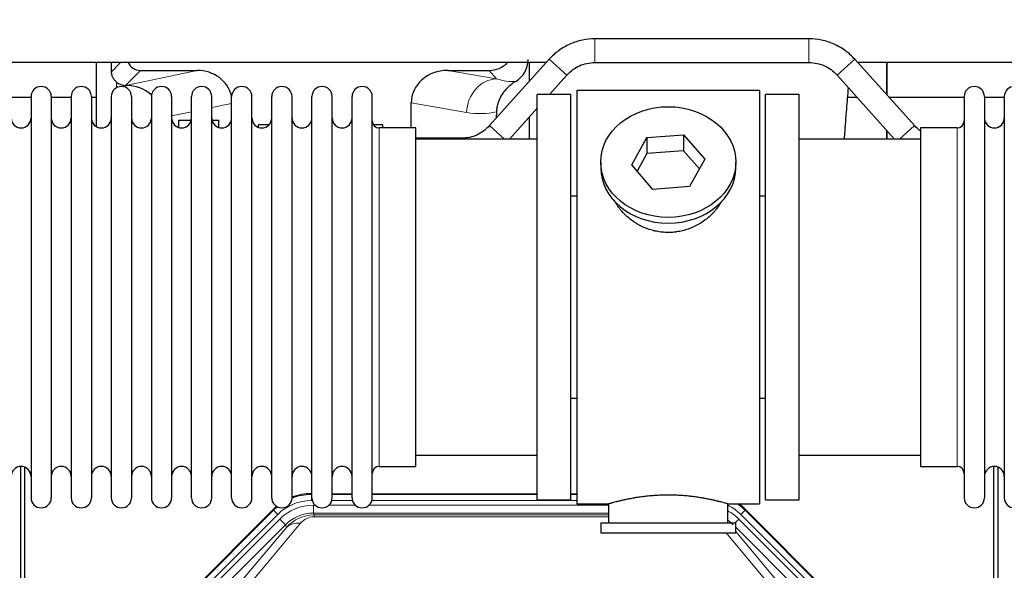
# Model space of a CAD drawing. Header units: inches. Extents: x 0 to 17820, y -10 to 12600.
# Tile 31 of 256: x 4732 to 5227, y 4468 to 4745. Entities that reach past the tile are written whole.
import ezdxf

# ---------------------------------------------------------------- set-up
doc = ezdxf.new("R2010")
doc.units = ezdxf.units.IN
doc.layers.add('1', color=7, linetype='Continuous', true_color=0xffffff)
doc.layers.add('254', color=7, linetype='Continuous', true_color=0xffffff)
doc.styles.add('latin_extended', font='simplex.shx')
doc.dimstyles.get("Standard").update_dxf_attribs({"dimtxt": 0.18, "dimasz": 0.18, "dimexe": 0.18, "dimexo": 0.0625, "dimgap": 0.09, "dimtad": 0, "dimtih": 1, "dimtoh": 1, "dimdec": 4, "dimzin": 0, "dimdsep": 46, "dimtxsty": 'Standard', "dimcen": 0.09, "dimadec": 0, "dimazin": 0, "dimtfac": 1, "dimtdec": 4, "dimtofl": 0, "dimtmove": 0, "dimatfit": 3, "dimfxl": 1, "dimtolj": 1, "dimtzin": 0, "dimarcsym": 0})

# ---------------------------------------------------------------- blocks, each defined once
blk = doc.blocks.new('_U11')
at = {"layer": '254', "color": 3, "linetype": 'Continuous', "lineweight": 13, "transparency": 16777216}
for p, q in [((1736.08, 5351.26), (961.58, 5351.26)), ((991.58, 4450.57), (991.58, 5246.26)), ((6476.74, 4345.57), (961.58, 4345.57))]:
    blk.add_line(p, q, dxfattribs=at)
at = {"layer": '254', "color": 3, "transparency": 16777216}
for points in [[(1009.08, 5246.26), (974.08, 5246.26), (991.58, 5351.26)], [(974.08, 4450.57), (1009.08, 4450.57), (991.58, 4345.57)]]:
    blk.add_solid(points, dxfattribs=at)
at = {"layer": 'Defpoints', "color": 0, "transparency": 16777216}
for p in [(991.58, 5351.26), (1766.08, 5351.26), (6506.74, 4345.57)]:
    blk.add_point(p, dxfattribs=at)
at = {"layer": '254', "color": 2, "lineweight": 13, "transparency": 16777216, "insert": (834.08, 4696.57), "char_height": 105, "attachment_point": 1, "rotation": 90, "style": 'latin_extended'}
blk.add_mtext('\\A1;\\C2;1006', dxfattribs=at)

msp = doc.modelspace()

# ---------------------------------------------------------------- linework, layer by layer
at = {"layer": '1', "color": 2, "linetype": 'Continuous', "lineweight": 25}
for p, q in [((5129.009, 4735.566), (5021.278, 4735.566)), ((4998.235, 4725.304), (4968.132, 4691.856)), ((5182.155, 4691.856), (5152.052, 4725.304)), ((4996.672, 4723.585), (4663.564, 4723.585)), ((4770.126, 4723.585), (4770.126, 4691.457)), ((4792.477, 4719.653), (4820.938, 4719.653)), ((4947.106, 4719.653), (4967.957, 4719.653)), ((4988.193, 4723.585), (4988.193, 4714.145)), ((5021.278, 4723.566), (5129.009, 4723.566)), ((5680.643, 4723.585), (5153.58, 4723.585)), ((5168.143, 4707.425), (5168.143, 4723.585)), ((5168.143, 4723.585), (5168.143, 4707.425)), ((4998.416, 4707.566), (5007.155, 4717.276)), ((5143.132, 4717.276), (5172.121, 4685.066)), ((4784.938, 4712.114), (4785.096, 4712.114)), ((5104.143, 4709.566), (5012.143, 4709.566)), ((5012.143, 4709.566), (5012.143, 4501.566)), ((5104.143, 4709.566), (5104.143, 4501.566)), ((4737.344, 4706.066), (4727.344, 4706.066)), ((4737.343, 4706.466), (4737.343, 4504.666)), ((4747.543, 4706.466), (4747.543, 4504.666)), ((4757.542, 4706.066), (4747.544, 4706.066)), ((4757.543, 4706.466), (4757.543, 4504.666)), ((4770.124, 4706.066), (4767.742, 4706.066)), ((4767.743, 4706.466), (4767.743, 4504.666)), ((4777.743, 4706.466), (4777.743, 4504.666)), ((4787.943, 4706.466), (4787.943, 4504.666)), ((4797.943, 4706.466), (4797.943, 4504.666)), ((4808.143, 4706.466), (4808.143, 4504.666)), ((4818.143, 4504.666), (4818.143, 4706.466)), ((4828.343, 4504.666), (4828.343, 4706.466)), ((4838.343, 4504.666), (4838.343, 4706.466)), ((4848.543, 4504.666), (4848.543, 4706.466)), ((4858.543, 4504.666), (4858.543, 4706.466)), ((4868.743, 4504.666), (4868.743, 4706.466)), ((4878.743, 4504.666), (4878.743, 4706.466)), ((4888.943, 4504.666), (4888.943, 4706.466)), ((4898.943, 4504.666), (4898.943, 4706.466)), ((4909.143, 4504.666), (4909.143, 4706.466)), ((5009.143, 4707.566), (4992.143, 4707.566)), ((4992.143, 4503.566), (4992.143, 4707.566)), ((5009.143, 4503.566), (5009.143, 4707.566)), ((5124.143, 4707.566), (5107.143, 4707.566)), ((5107.143, 4503.566), (5107.143, 4707.566)), ((5124.143, 4503.566), (5124.143, 4707.566)), ((5153.221, 4706.066), (5148.515, 4706.066)), ((5207.145, 4706.066), (5169.366, 4706.066)), ((5207.143, 4706.466), (5207.143, 4504.666)), ((5217.343, 4706.466), (5217.343, 4504.666)), ((5227.344, 4706.066), (5217.344, 4706.066)), ((5227.343, 4706.466), (5227.343, 4504.666)), ((4928.769, 4690.716), (4928.769, 4703.265)), ((4978.166, 4685.066), (4992.143, 4700.597)), ((4811.843, 4694.566), (4818.01, 4694.566)), ((4811.843, 4690.888), (4811.843, 4694.566)), ((4828.477, 4694.566), (4831.843, 4694.566)), ((4831.843, 4690.946), (4831.843, 4694.566)), ((4971.658, 4698.766), (4971.576, 4695.682)), ((4988.193, 4696.21), (4988.193, 4685.067)), ((4851.843, 4691.014), (4851.843, 4692.268)), ((4857.164, 4692.268), (4851.843, 4692.268)), ((4914.443, 4692.268), (4909.736, 4692.268)), ((4931.143, 4690.716), (4912.643, 4690.716)), ((4914.443, 4690.716), (4914.443, 4692.268)), ((4931.143, 4520.416), (4931.143, 4690.716)), ((5168.143, 4685.066), (5168.143, 4689.486)), ((5168.143, 4689.485), (5168.143, 4685.065)), ((5203.643, 4690.716), (5185.143, 4690.716)), ((5185.143, 4690.716), (5185.143, 4520.416)), ((4992.143, 4685.066), (4931.138, 4685.066)), ((4954.009, 4685.566), (4931.143, 4685.566)), ((5039.752, 4672.093), (5047.424, 4685.861)), ((5047.424, 4685.861), (5065.815, 4687.302)), ((5047.424, 4685.861), (5047.424, 4677.831)), ((5065.815, 4687.302), (5065.815, 4679.272)), ((5065.815, 4687.302), (5076.535, 4674.976)), ((5185.149, 4685.066), (5124.143, 4685.066)), ((5047.424, 4677.831), (5042.479, 4668.957)), ((5065.815, 4679.272), (5047.424, 4677.831)), ((5073.807, 4670.082), (5065.815, 4679.272)), ((5076.535, 4674.976), (5068.863, 4661.209)), ((5024.143, 4673.535), (5024.143, 4670.667)), ((5050.472, 4659.767), (5039.752, 4672.093)), ((5092.143, 4670.667), (5092.143, 4673.535)), ((5068.863, 4661.209), (5050.472, 4659.767)), ((5009.143, 4656.566), (5012.143, 4656.566)), ((5104.143, 4656.566), (5107.144, 4656.566)), ((5012.143, 4554.566), (5009.143, 4554.566)), ((5107.144, 4554.566), (5104.143, 4554.566)), ((4931.138, 4526.066), (4992.143, 4526.066)), ((5124.143, 4526.066), (5185.149, 4526.066)), ((4732.143, 4119.824), (4732.143, 4520.404)), ((4734.143, 4520.077), (4734.143, 4096.566)), ((4912.643, 4520.416), (4931.143, 4520.416)), ((5185.143, 4520.416), (5203.643, 4520.416)), ((5222.143, 4119.824), (5222.143, 4520.404)), ((5224.143, 4520.077), (5224.143, 4096.566)), ((4878.384, 4506.666), (4878.745, 4506.666)), ((4888.946, 4506.666), (4898.944, 4506.666)), ((4909.144, 4506.666), (4992.141, 4506.666)), ((5009.14, 4506.666), (5012.143, 4506.666)), ((4992.143, 4503.566), (5009.143, 4503.566)), ((5012.143, 4501.566), (5028.143, 4501.566)), ((5028.143, 4501.566), (5028.143, 4492.066)), ((5087.739, 4501.566), (5104.143, 4501.566)), ((5088.143, 4492.066), (5088.143, 4501.682)), ((5107.143, 4503.566), (5124.143, 4503.566)), ((4815.502, 4454.953), (4859.318, 4498.769)), ((5096.968, 4498.769), (5140.784, 4454.953)), ((5024.143, 4492.066), (5024.143, 4487.066)), ((5024.143, 4492.066), (5092.143, 4492.066)), ((5092.143, 4487.066), (5092.143, 4492.066)), ((5024.143, 4487.066), (5092.143, 4487.066))]:
    msp.add_line(p, q, dxfattribs=at)
at = {"layer": '1', "color": 110, "linetype": 'Continuous', "lineweight": 13}
for p, q in [((5021.278, 4723.566), (5021.278, 4735.566)), ((5129.009, 4723.566), (5129.009, 4735.566)), ((5007.155, 4717.276), (4998.235, 4725.304)), ((5143.132, 4717.276), (5152.052, 4725.304)), ((4777.886, 4719.008), (4782.463, 4723.585)), ((4792.477, 4719.653), (4784.938, 4712.114)), ((4785.096, 4712.114), (4820.938, 4719.653)), ((4947.106, 4719.653), (4971.749, 4715.438)), ((4971.749, 4715.438), (4967.957, 4719.653)), ((4780.334, 4710.905), (4780.334, 4713.819)), ((4838.343, 4703.077), (4828.343, 4700.973)), ((4956.614, 4698.503), (4928.769, 4703.265)), ((4818.144, 4698.828), (4808.144, 4696.725)), ((4912.643, 4520.416), (4912.643, 4690.716)), ((4975.676, 4685.066), (4968.132, 4691.856)), ((5174.611, 4685.066), (5182.155, 4691.856)), ((5203.643, 4690.716), (5203.643, 4520.416)), ((4954.009, 4685.066), (4954.009, 4685.566)), ((4878.384, 4506.666), (4878.539, 4506.291)), ((4878.539, 4506.291), (4878.745, 4506.291)), ((4878.539, 4503.295), (4878.539, 4506.291)), ((4888.945, 4506.291), (4898.946, 4506.291)), ((4909.146, 4506.291), (4992.141, 4506.291)), ((5009.142, 4506.291), (5012.142, 4506.291)), ((4878.931, 4503.295), (4878.539, 4503.295)), ((4899.132, 4503.295), (4888.758, 4503.295)), ((5012.142, 4503.295), (4908.959, 4503.295)), ((4815.883, 4454.803), (4859.473, 4498.394)), ((4861.592, 4496.276), (4818.001, 4452.685)), ((4859.473, 4498.394), (4859.318, 4498.769)), ((4861.592, 4496.276), (4859.473, 4498.394)), ((4879.516, 4500.938), (4880.363, 4500.938)), ((4879.516, 4496.944), (4879.516, 4500.938)), ((5028.141, 4496.944), (4879.516, 4496.944)), ((4879.516, 4496.944), (4879.911, 4495.989)), ((4887.326, 4500.938), (4900.563, 4500.938)), ((4907.526, 4500.938), (5028.141, 4500.938)), ((5096.813, 4498.394), (5094.695, 4496.276)), ((5138.285, 4452.685), (5094.695, 4496.276)), ((5096.968, 4498.769), (5096.813, 4498.394)), ((5096.813, 4498.394), (5140.404, 4454.803)), ((4820.393, 4451.743), (4862.568, 4493.918)), ((4865.393, 4491.094), (4823.217, 4448.918)), ((4873.008, 4491.803), (4846.93, 4460.63)), ((4865.393, 4491.094), (4862.568, 4493.918)), ((4865.947, 4489.757), (4865.393, 4491.094)), ((4879.911, 4495.989), (5028.14, 4495.989)), ((4879.911, 4495.11), (4879.911, 4495.989)), ((5028.14, 4495.11), (4879.911, 4495.11)), ((5091.866, 4492.066), (5093.718, 4493.918)), ((5135.894, 4451.743), (5093.718, 4493.918)), ((4839.869, 4458.584), (4865.947, 4489.757)), ((5109.356, 4460.63), (5087.242, 4487.066)), ((5133.069, 4448.918), (5092.144, 4489.844)), ((5092.144, 4487.601), (5116.418, 4458.584))]:
    msp.add_line(p, q, dxfattribs=at)
at = {"layer": '1', "color": 2, "linetype": 'Continuous', "lineweight": 25}
for centre, radius, start, end in [((4742.443, 4706.466), 5.1, 0, 180), ((4762.643, 4706.466), 5.1, 0, 180), ((4782.843, 4706.466), 5.1, 0, 180), ((4803.043, 4706.466), 5.1, 0, 180), ((4823.243, 4706.466), 5.1, 0, 180), ((4843.443, 4706.466), 5.1, 0, 180), ((4863.643, 4706.466), 5.1, 0, 180), ((4883.843, 4706.466), 5.1, 0, 180), ((4904.043, 4706.466), 5.1, 0, 180), ((5212.243, 4706.466), 5.1, 0, 180), ((5232.443, 4706.466), 5.1, 0, 180), ((4732.343, 4695.716), 5, 180, 0), ((4752.543, 4695.716), 5, 180, 0), ((4772.743, 4695.716), 5, 180, 0), ((4792.943, 4695.716), 5, 180, 0), ((4813.143, 4695.716), 5, 180, 0), ((4833.343, 4695.716), 5, 180, 0), ((4853.543, 4695.716), 5, 180, 0), ((4873.743, 4695.716), 5, 180, 0), ((4893.943, 4695.716), 5, 180, 0), ((5222.343, 4695.716), 5, 180, 0), ((4912.643, 4694.216), 3.5, 180, 270), ((5203.643, 4694.216), 3.5, 270, 0), ((4732.343, 4515.416), 5, 0, 180), ((4752.543, 4515.416), 5, 0, 180), ((4772.743, 4515.416), 5, 0, 180), ((4792.943, 4515.416), 5, 0, 180), ((4813.143, 4515.416), 5, 0, 180), ((4833.343, 4515.416), 5, 0, 180), ((4853.543, 4515.416), 5, 0, 180), ((4873.743, 4515.416), 5, 0, 180), ((4893.943, 4515.416), 5, 0, 180), ((4912.643, 4516.916), 3.5, 90, 180), ((5203.643, 4516.916), 3.5, 0, 90), ((5222.343, 4515.416), 5, 0, 180), ((4742.443, 4504.666), 5.1, 180, 0), ((4762.643, 4504.666), 5.1, 180, 0), ((4782.843, 4504.666), 5.1, 180, 0), ((4803.043, 4504.666), 5.1, 180, 0), ((4823.243, 4504.666), 5.1, 180, 0), ((4843.443, 4504.666), 5.1, 180, 0), ((4863.643, 4504.666), 5.1, 180, 0), ((4883.843, 4504.666), 5.1, 180, 0), ((4904.043, 4504.666), 5.1, 180, 0), ((5212.243, 4504.666), 5.1, 180, 0), ((5232.443, 4504.666), 5.1, 180, 0)]:
    msp.add_arc(centre, radius, start, end, dxfattribs=at)
for centre, major_axis, ratio, start_param, end_param in [((4974.576, 4725.246), (12.412, -4.015), 0.9953148, 5.572067, 6.5905896), ((4780.334, 4285.435), (10.169, -1338.733), 0.0006671, 1.9006064, 1.9042231), ((4792.531, 4726.68), (4.987, 4.987), 0.9924325, 2.8083869, 3.9231925), ((4820.322, 4702.588), (-18.076, -3.802), 0.9203203, 3.1559659, 4.4876926), ((4947.864, 4702.588), (18.879, -3.229), 0.8876007, 1.7611606, 3.2922561), ((4967.868, 4732.702), (-8.754, 9.732), 0.993147, 2.4124357, 3.2097125), ((4784.938, 4719.087), (-7.027, 0), 0.9924325, 0.8563441, 1.5707963), ((4785.096, 4695.178), (-18.402, 0), 0.9203203, 3.9349859, 4.712389), ((5058.143, 4670.667), (34, 0), 0.819152, 3.1416663, 6.2831608), ((4878.414, 4479.629, 0), (10.349, -24.985), 0.998395, 2.7494612, 3.1145601), ((5077.872, 4479.629, 0), (-10.349, -24.985), 0.998395, 2.7494612, 2.9094018), ((4878.414, 4479.629, 0), (10.349, -24.985), 0.998395, 3.4494404, 3.5337241)]:
    msp.add_ellipse(centre, major_axis=major_axis, ratio=ratio, start_param=start_param, end_param=end_param, dxfattribs=at)
at = {"layer": '1', "color": 110, "linetype": 'Continuous', "lineweight": 13}
for centre, major_axis, ratio, start_param, end_param in [((4971.749, 4698.503), (-2.866, -16.757), 0.8876007, 3.3319569, 4.8630524), ((4971.506, 4728.659), (17.605, -10.298), 0.5880236, 5.056727, 5.602163), ((4956.371, 4728.659), (33.02, -17.025), 0.7759833, 5.0998257, 5.5373073), ((4878.566, 4479.263), (10.345, -24.976), 0.9987509, 2.7494612, 3.1209322), ((4878.566, 4479.263, 0), (9.199, -22.209), 0.998395, 2.7494612, 3.5337241), ((5077.72, 4479.263, 0), (-10.345, -24.976), 0.9987509, 2.7494612, 2.9335669), ((4878.566, 4479.263), (10.345, -24.976), 0.9987509, 3.439392, 3.5337241), ((4879.543, 4476.905, 0), (-9.199, 22.209), 0.998395, 5.8910538, 6.6753168), ((4879.543, 4476.905), (7.671, -18.519), 0.9977549, 2.7494612, 3.5337241), ((5077.72, 4479.263, 0), (-9.199, -22.209), 0.998395, 2.7494612, 3.0857139), ((5076.744, 4476.905), (9.199, 22.209), 0.998395, 5.8910538, 6.1816355), ((4880.464, 4474.68), (4.311, -20.925), 0.9337003, 2.9520749, 3.7363379), ((4873.008, 4482.695), (-7.67, 6.416), 0.860824, 5.3364913, 6.1801624), ((4880.464, 4483.788), (2.389, -11.128), 0.8742439, 2.9560698, 3.7403327), ((5076.744, 4476.905, 0), (-7.671, -18.519), 0.9977549, 2.7494612, 2.9288368)]:
    msp.add_ellipse(centre, major_axis=major_axis, ratio=ratio, start_param=start_param, end_param=end_param, dxfattribs=at)
at = {"layer": '1', "color": 2, "linetype": 'Continuous', "lineweight": 25}
msp.add_ellipse((5058.143, 4673.535), major_axis=(34, 0), ratio=0.819152, dxfattribs=at)
for points, knots in [([(5021.278, 4735.566), (5019.128, 4735.55), (5014.847, 4735.093), (5008.575, 4733.088), (5002.888, 4729.768), (4999.685, 4726.891), (4998.235, 4725.304)], [0, 0, 0, 0, 0.2450784, 0.5000055, 0.7549276, 1, 1, 1, 1]), ([(5021.278, 4735.566), (5019.128, 4735.55), (5014.847, 4735.093), (5008.575, 4733.088), (5002.888, 4729.767), (4999.685, 4726.891), (4998.235, 4725.304)], [0, 0, 0, 0, 0.2450784, 0.5000055, 0.7549276, 1, 1, 1, 1]), ([(5152.052, 4725.304), (5150.602, 4726.891), (5147.398, 4729.768), (5141.712, 4733.088), (5135.44, 4735.093), (5131.159, 4735.55), (5129.009, 4735.566)], [0, 0, 0, 0, 0.2450784, 0.5000055, 0.7549276, 1, 1, 1, 1]), ([(5152.051, 4725.304), (5150.602, 4726.891), (5147.398, 4729.768), (5141.712, 4733.088), (5135.44, 4735.093), (5131.159, 4735.55), (5129.009, 4735.566)], [0, 0, 0, 0, 0.2450784, 0.5000055, 0.7549276, 1, 1, 1, 1]), ([(5007.155, 4717.276), (5008.076, 4718.328), (5010.025, 4720.117), (5013.441, 4722.163), (5017.246, 4723.333), (5019.88, 4723.585), (5021.278, 4723.566)], [0, 0, 0, 0, 0.2585438, 0.4999949, 0.7414523, 1, 1, 1, 1]), ([(5007.155, 4717.276), (5008.076, 4718.328), (5010.025, 4720.117), (5013.44, 4722.163), (5017.246, 4723.333), (5019.88, 4723.585), (5021.278, 4723.566)], [0, 0, 0, 0, 0.2585437, 0.4999949, 0.7414523, 1, 1, 1, 1]), ([(5129.009, 4723.566), (5130.407, 4723.585), (5133.041, 4723.333), (5136.846, 4722.163), (5140.262, 4720.117), (5142.211, 4718.328), (5143.132, 4717.276)], [0, 0, 0, 0, 0.2585438, 0.4999949, 0.7414523, 1, 1, 1, 1]), ([(5129.009, 4723.566), (5130.407, 4723.585), (5133.041, 4723.333), (5136.846, 4722.163), (5140.262, 4720.117), (5142.211, 4718.328), (5143.132, 4717.276)], [0, 0, 0, 0, 0.2585437, 0.4999949, 0.7414523, 1, 1, 1, 1]), ([(4780.334, 4713.819), (4780.145, 4713.982), (4779.965, 4714.153), (4779.626, 4714.511), (4779.467, 4714.698), (4779.168, 4715.086), (4779.028, 4715.288), (4778.883, 4715.525), (4778.867, 4715.552), (4778.835, 4715.605), (4778.819, 4715.631), (4778.773, 4715.712), (4778.682, 4715.873), (4778.599, 4716.037), (4778.441, 4716.369), (4778.348, 4716.595), (4778.186, 4717.056), (4778.117, 4717.291), (4778.047, 4717.592), (4778.034, 4717.652), (4778.009, 4717.773), (4777.998, 4717.835), (4777.965, 4718.018), (4777.947, 4718.141), (4777.903, 4718.51), (4777.888, 4718.758), (4777.886, 4719.008)], [0, 0, 0, 0, 0.125, 0.125, 0.25, 0.25, 0.375, 0.375, 0.390625, 0.390625, 0.40625, 0.40625, 0.4375, 0.5, 0.5, 0.625, 0.625, 0.75, 0.75, 0.78125, 0.78125, 0.8125, 0.8125, 0.875, 0.875, 1, 1, 1, 1]), ([(4981.371, 4714.14), (4981.031, 4713.934), (4980.363, 4713.506), (4979.401, 4712.816), (4978.479, 4712.079), (4977.892, 4711.555), (4977.32, 4711.016), (4977.04, 4710.738), (4976.496, 4710.164), (4976.231, 4709.869), (4975.91, 4709.489), (4975.846, 4709.413), (4975.72, 4709.259), (4975.532, 4709.027), (4975.351, 4708.791), (4974.996, 4708.317), (4974.543, 4707.672), (4974.132, 4707.005), (4973.744, 4706.325), (4973.56, 4705.98), (4973.215, 4705.276), (4973.054, 4704.918), (4972.754, 4704.19), (4972.616, 4703.819), (4972.459, 4703.347), (4972.429, 4703.253), (4972.384, 4703.11), (4972.369, 4703.062), (4972.34, 4702.966), (4972.269, 4702.728), (4972.203, 4702.488), (4972.056, 4701.91), (4971.972, 4701.523), (4971.832, 4700.743), (4971.776, 4700.351), (4971.695, 4699.562), (4971.669, 4699.165), (4971.658, 4698.766)], [0, 0, 0, 0, 0.0625, 0.125, 0.1875, 0.25, 0.25, 0.3125, 0.3125, 0.375, 0.375, 0.390625, 0.390625, 0.40625, 0.4375, 0.4375, 0.5, 0.5625, 0.5625, 0.625, 0.625, 0.6875, 0.6875, 0.75, 0.75, 0.765625, 0.765625, 0.7734375, 0.7734375, 0.78125, 0.8125, 0.8125, 0.875, 0.875, 0.9375, 0.9375, 1, 1, 1, 1]), ([(5146.841, 4685.116), (5146.901, 4685.922), (5147.286, 4691.062), (5147.974, 4699.803), (5148.614, 4707.365), (5148.921, 4710.848)], [0, 0, 0, 0, 0.0887379, 0.5683795, 1, 1, 1, 1]), ([(4968.132, 4691.856), (4967.211, 4690.804), (4965.262, 4689.015), (4961.846, 4686.969), (4958.041, 4685.799), (4955.407, 4685.547), (4954.009, 4685.566)], [0, 0, 0, 0, 0.2585477, 0.5000051, 0.7414562, 1, 1, 1, 1]), ([(4968.132, 4691.856), (4967.211, 4690.804), (4965.262, 4689.015), (4961.846, 4686.969), (4958.041, 4685.799), (4955.407, 4685.547), (4954.009, 4685.566)], [0, 0, 0, 0, 0.2585477, 0.5000051, 0.7414563, 1, 1, 1, 1]), ([(5061.001, 4638.243), (5060.009, 4638.149), (5059.021, 4638.104), (5057.053, 4638.111), (5056.072, 4638.163), (5054.117, 4638.361), (5053.143, 4638.507), (5051.931, 4638.75), (5051.688, 4638.802), (5051.325, 4638.884), (5051.204, 4638.912), (5050.963, 4638.97), (5050.361, 4639.118), (5049.767, 4639.283), (5048.357, 4639.711), (5047.437, 4640.039), (5045.634, 4640.778), (5044.752, 4641.189), (5043.458, 4641.867), (5043.032, 4642.103), (5042.505, 4642.411), (5042.4, 4642.473), (5042.19, 4642.599), (5041.877, 4642.789), (5041.569, 4642.983), (5040.552, 4643.642), (5039.771, 4644.201), (5038.271, 4645.38), (5037.553, 4645.999), (5036.179, 4647.296), (5035.523, 4647.974), (5034.277, 4649.388), (5033.696, 4650.112), (5032.616, 4651.594), (5032.117, 4652.351), (5031.374, 4653.605), (5031.105, 4654.092), (5030.851, 4654.585)], [0, 0, 0, 0, 0.0792205, 0.0792205, 0.1584409, 0.1584409, 0.2376614, 0.2376614, 0.2574665, 0.2574665, 0.2673691, 0.2673691, 0.2772716, 0.3168819, 0.3168819, 0.3961024, 0.3961024, 0.4753228, 0.4753228, 0.5149331, 0.5149331, 0.5248356, 0.5248356, 0.5347382, 0.5545433, 0.5545433, 0.6337638, 0.6337638, 0.7129842, 0.7129842, 0.7922047, 0.7922047, 0.8714252, 0.8714252, 0.9506456, 0.9506456, 1, 1, 1, 1]), ([(5085.041, 4653.846), (5084.881, 4653.557), (5084.715, 4653.269), (5084.484, 4652.885), (5084.425, 4652.787), (5084.305, 4652.593), (5084.123, 4652.302), (5083.936, 4652.015), (5083.555, 4651.444), (5083.291, 4651.069), (5082.472, 4649.961), (5081.889, 4649.243), (5080.649, 4647.853), (5079.992, 4647.18), (5079.123, 4646.369), (5078.859, 4646.128), (5078.59, 4645.89), (5078.409, 4645.732), (5078.318, 4645.654), (5077.861, 4645.265), (5077.489, 4644.962), (5076.352, 4644.081), (5075.568, 4643.528), (5073.948, 4642.492), (5073.111, 4642.009), (5071.816, 4641.34), (5071.378, 4641.126), (5070.71, 4640.819), (5070.486, 4640.72), (5070.146, 4640.573), (5070.033, 4640.525), (5069.805, 4640.43), (5069.691, 4640.384), (5068.662, 4639.969), (5067.735, 4639.646), (5065.855, 4639.088), (5064.903, 4638.855), (5063.454, 4638.573), (5062.968, 4638.49), (5062.234, 4638.384), (5061.989, 4638.352), (5061.496, 4638.293), (5061.249, 4638.266), (5061.001, 4638.243)], [0, 0, 0, 0, 0.0354008, 0.0354008, 0.0474583, 0.0474583, 0.0595158, 0.0836308, 0.0836308, 0.1318607, 0.1318607, 0.2283206, 0.2283206, 0.3247806, 0.3247806, 0.3488955, 0.360953, 0.360953, 0.3730105, 0.3730105, 0.4212405, 0.4212405, 0.5177004, 0.5177004, 0.6141603, 0.6141603, 0.6623903, 0.6623903, 0.6865053, 0.6865053, 0.6985627, 0.6985627, 0.7106202, 0.7106202, 0.8070802, 0.8070802, 0.9035401, 0.9035401, 0.95177, 0.95177, 0.975885, 0.975885, 1, 1, 1, 1]), ([(5088.143, 4501.566), (5088.143, 4501.566), (5088.096, 4501.58), (5087.952, 4501.621), (5087.892, 4501.638), (5087.783, 4501.669), (5087.724, 4501.686), (5087.658, 4501.705), (5087.612, 4501.718), (5087.588, 4501.725), (5087.37, 4501.787), (5087.129, 4501.854), (5086.558, 4502.013), (5086.227, 4502.103), (5085.476, 4502.304), (5085.057, 4502.415), (5084.533, 4502.55), (5084.474, 4502.565), (5084.354, 4502.595), (5084.294, 4502.61), (5084.111, 4502.657), (5083.987, 4502.688), (5083.607, 4502.783), (5083.345, 4502.848), (5082.529, 4503.046), (5081.948, 4503.183), (5080.713, 4503.463), (5080.059, 4503.606), (5079.022, 4503.822), (5078.667, 4503.895), (5078.211, 4503.985), (5078.119, 4504.003), (5077.935, 4504.039), (5077.657, 4504.093), (5077.376, 4504.147), (5076.43, 4504.324), (5075.647, 4504.463), (5074.03, 4504.731), (5073.195, 4504.859), (5071.904, 4505.041), (5071.03, 4505.159), (5070.13, 4505.269), (5069.558, 4505.335), (5069.443, 4505.348), (5069.214, 4505.373), (5068.869, 4505.411), (5068.523, 4505.448), (5067.828, 4505.518), (5067.362, 4505.562), (5065.955, 4505.685), (5065.005, 4505.755), (5063.083, 4505.869), (5062.111, 4505.913), (5060.881, 4505.95), (5060.511, 4505.959), (5060.077, 4505.968), (5059.891, 4505.972), (5059.766, 4505.974), (5059.704, 4505.975), (5059.144, 4505.983), (5058.648, 4505.987), (5057.165, 4505.987), (5056.182, 4505.972), (5054.227, 4505.915), (5053.256, 4505.872), (5051.807, 4505.787), (5051.326, 4505.755), (5050.606, 4505.702), (5050.366, 4505.684), (5050.008, 4505.655), (5049.888, 4505.645), (5049.65, 4505.625), (5049.531, 4505.615), (5048.466, 4505.522), (5047.541, 4505.428), (5045.733, 4505.22), (5044.85, 4505.107), (5043.127, 4504.865), (5042.286, 4504.735), (5041.364, 4504.583), (5041.262, 4504.566), (5041.059, 4504.532), (5040.756, 4504.48), (5040.457, 4504.429), (5039.867, 4504.324), (5039.482, 4504.254), (5038.351, 4504.042), (5037.63, 4503.898), (5036.254, 4503.612), (5035.598, 4503.468), (5034.82, 4503.292), (5034.59, 4503.239), (5034.364, 4503.187), (5034.215, 4503.152), (5034.141, 4503.135), (5033.773, 4503.049), (5033.49, 4502.981), (5032.672, 4502.782), (5032.169, 4502.656), (5031.248, 4502.42), (5030.828, 4502.309), (5030.263, 4502.158), (5030.086, 4502.11), (5029.835, 4502.041), (5029.714, 4502.008), (5029.599, 4501.976), (5029.524, 4501.956), (5029.487, 4501.945), (5029.161, 4501.855), (5028.92, 4501.787), (5028.533, 4501.678), (5028.388, 4501.636), (5028.242, 4501.594), (5028.205, 4501.584), (5028.168, 4501.573), (5028.159, 4501.57), (5028.147, 4501.567), (5028.143, 4501.566), (5028.143, 4501.566)], [0, 0, 0, 0, 0.0311289, 0.0311289, 0.0467558, 0.0467558, 0.0545693, 0.0584761, 0.0584761, 0.0623828, 0.0623828, 0.0936367, 0.0936367, 0.1248906, 0.1248906, 0.1561445, 0.1561445, 0.1600513, 0.1600513, 0.163958, 0.163958, 0.1717715, 0.1717715, 0.1873984, 0.1873984, 0.2186523, 0.2186523, 0.2499062, 0.2499062, 0.2655332, 0.2655332, 0.2694399, 0.2694399, 0.2733467, 0.2811601, 0.2811601, 0.3124141, 0.3124141, 0.343668, 0.343668, 0.3592949, 0.3749219, 0.3749219, 0.3788286, 0.3788286, 0.3827353, 0.3905488, 0.3905488, 0.4061758, 0.4061758, 0.4374297, 0.4374297, 0.4686836, 0.4686836, 0.4764971, 0.4804038, 0.4823572, 0.4823572, 0.4843105, 0.4843105, 0.4999375, 0.4999375, 0.5311914, 0.5311914, 0.5624453, 0.5624453, 0.5780723, 0.5780723, 0.5858857, 0.5858857, 0.5897925, 0.5897925, 0.5936992, 0.5936992, 0.6249531, 0.6249531, 0.656207, 0.656207, 0.6874609, 0.6874609, 0.6913677, 0.6913677, 0.6952744, 0.7030879, 0.7030879, 0.7187148, 0.7187148, 0.7499687, 0.7499687, 0.7812227, 0.7812227, 0.7890361, 0.7929429, 0.7929429, 0.7968496, 0.7968496, 0.8124766, 0.8124766, 0.8437305, 0.8437305, 0.8749844, 0.8749844, 0.8906113, 0.8906113, 0.8984248, 0.9023315, 0.9023315, 0.9062383, 0.9062383, 0.9374922, 0.9374922, 0.9687461, 0.9687461, 0.984373, 0.984373, 0.9921865, 0.9921865, 1, 1, 1, 1])]:
    msp.add_open_spline(points, degree=3, knots=knots, dxfattribs=at)
msp.add_open_spline([(5185.14, 4689.098), (5184.055, 4689.905), (5183.063, 4690.818), (5182.155, 4691.856)], degree=3, dxfattribs=at)
msp.add_open_spline([(5185.14, 4689.098), (5184.055, 4689.905), (5183.063, 4690.818), (5182.155, 4691.856)], degree=3, dxfattribs=at)

# ---------------------------------------------------------------- dimensions: what is measured, and where the dimension line sits
at = {"layer": '254', "color": 2, "linetype": 'Continuous', "lineweight": 13}
dim = msp.add_linear_dim(base=(991.577, 5351.265), p1=(6506.743, 4345.566), p2=(1766.076, 5351.265), angle=90, text='\\C2;1006', dimstyle='Standard', override={"dimscale": 30, "dimtxt": 3.5, "dimasz": 3.5, "dimexe": 1, "dimexo": 1, "dimgap": 1.75, "dimtad": 1, "dimtih": 0, "dimtoh": 0, "dimdec": 0, "dimlfac": 0.033333, "dimzin": 8, "dimdsep": 46, "dimlunit": 2, "dimpost": '', "dimtxsty": 'latin_extended', "dimsah": 1, "dimse1": 0, "dimse2": 0, "dimsd1": 0, "dimsd2": 0, "dimclrd": 3, "dimclre": 3, "dimclrt": 2, "dimtol": 0, "dimtm": -0.1, "dimtfac": 0.714286, "dimtdec": 3, "dimtofl": 1, "dimtmove": 0, "dimtzin": 8, "dimlwd": 13, "dimlwe": 13}, dxfattribs=at)
dim.commit()
dim.dimension.update_dxf_attribs({"geometry": '_U11', "text_midpoint": (991.577, 4869.071), "dimtype": 160})

doc.saveas('drawing.dxf')
